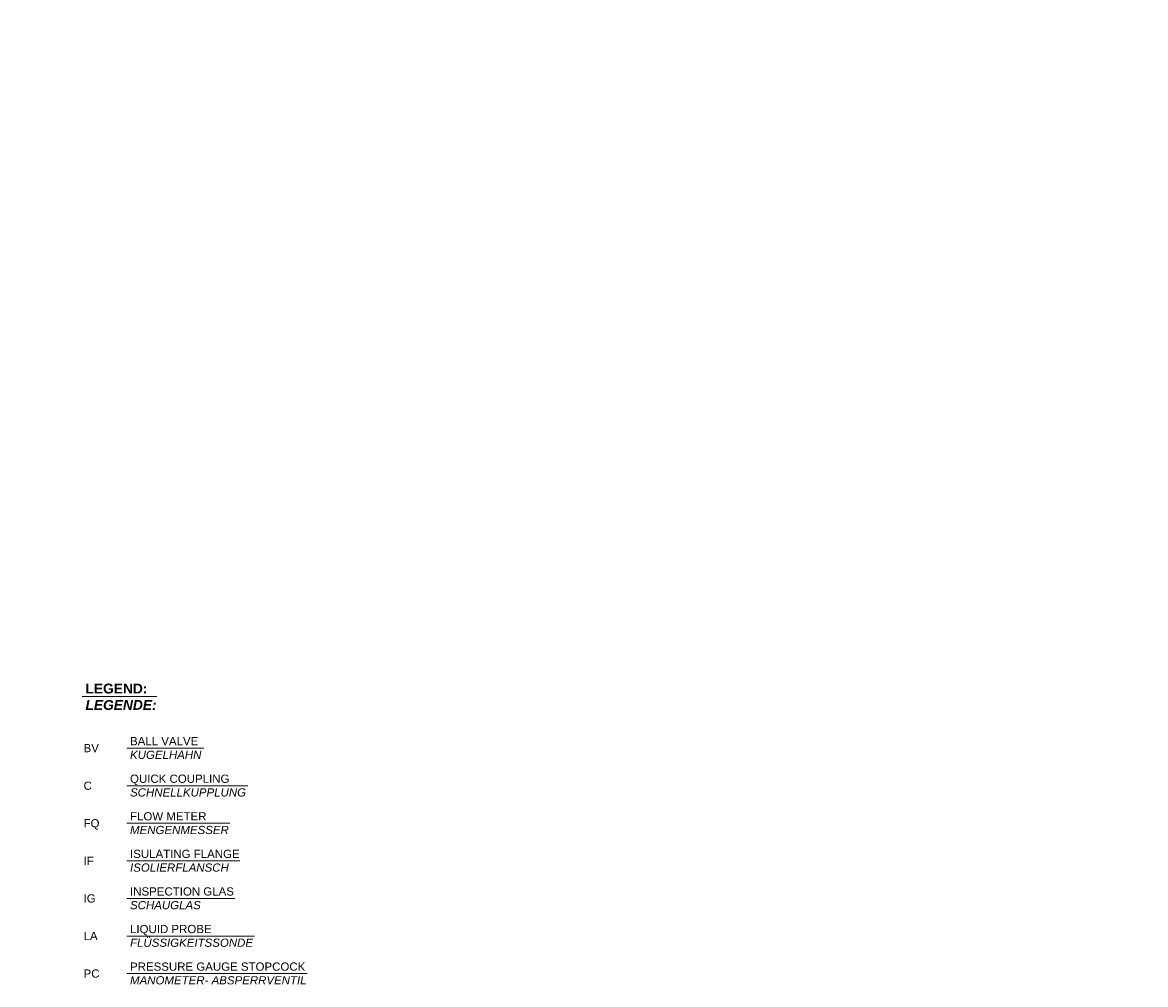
# Model space of a CAD drawing. Header units: millimetres. Extents: x 3814 to 923545, y -36595 to -4911.
# Tile 53 of 54: x 31962 to 38802, y -11435 to -5577. Entities that reach past the tile are written whole.
import ezdxf

# ---------------------------------------------------------------- set-up
doc = ezdxf.new("R2010")
doc.units = ezdxf.units.MM
doc.layers.add('Beschriftung', color=7, linetype='Continuous', lineweight=9)
doc.layers.add('P------T2', color=7, linetype='Continuous', lineweight=18)
doc.styles.add('LBB3.5M1000', font='isocp.shx', dxfattribs={"height": 3.5})

msp = doc.modelspace()

# ---------------------------------------------------------------- linework, layer by layer
at = {"layer": 'P------T2', "color": 7}
for p, q in [((32326.05247, -9682.31872), (32779.71771, -9682.31872)), ((32597.43338, -9995.69659), (33067.44708, -9995.69659)), ((32597.43338, -10224.50428), (33333.93889, -10224.50428)), ((32597.43338, -10453.31198), (33226.14458, -10453.31198)), ((32597.43338, -10682.11967), (33286.03008, -10682.11967)), ((32597.43338, -10910.92737), (33256.08733, -10910.92737)), ((32597.43338, -11139.73506), (33375.85891, -11139.73506)), ((32597.43338, -11368.54276), (33696.94067, -11368.54276))]:
    msp.add_line(p, q, dxfattribs=at)

# ---------------------------------------------------------------- texts
at = {"color": 3, "char_height": 500, "attachment_point": 1, "style": 'LBB3.5M1000'}
for s, width, insert in [('\\pi989.35;{\\fArial|b0|i1|c0|p34;(Linksausführung)  masch. \\P\\pi799.89;Installation mit ISO-Flansch}', 10081.0168878, (5675.99605, -5634.99521)), ('\\pi1619.9;{\\fArial|b0|i1|c0|p34;(Rechtsausführung)   masch. \\P\\pi1799.1;Installation mit ISO-Flansch}', 12079.4932395, (20430.49958, -5634.99521))]:
    msp.add_mtext_dynamic_manual_height_columns(s, width=width, gutter_width=17.5, heights=[0], dxfattribs=dict(at, insert=insert))
at = {"layer": 'Beschriftung', "attachment_point": 1, "style": 'LBB3.5M1000'}
for s, insert, char_height, width in [('{\\fArial|b1|i0|c0|p34;LEGEND:\\P\\fArial|b1|i1|c0|p34;LEGENDE:\\H1.0213x; }', (32346.02118, -9602.77609), 60, 1087.8378799), ('{\\fArial|b0|i0|c0|p34;BV}', (32334.45973, -9970.64045), 50, 158.795073), ('{\\fArial|b0|i0|c0|p34;BALL VALVE\\P\\fArial|b0|i1|c0|p34;KUGELHAHN}', (32617.4021, -9928.18233), 50, 1087.8378799), ('{\\fArial|b0|i0|c0|p34;QUICK COUPLING\\P\\fArial|b0|i1|c0|p34;SCHNELLKUPPLUNG\\H1.0215x; }', (32617.4021, -10156.99003), 50, 1087.8378799), ('{\\fArial|b0|i0|c0|p34;C}', (32334.45973, -10199.44815), 50, 158.795073), ('{\\fArial|b0|i0|c0|p34;FLOW METER\\P\\fArial|b0|i1|c0|p34;MENGENMESSER\\H1.0215x; }', (32617.4021, -10385.79772), 50, 1087.8378799), ('{\\fArial|b0|i0|c0|p34;FQ}', (32334.45973, -10428.25584), 50, 158.795073), ('{\\fArial|b0|i0|c0|p34;IF}', (32334.45973, -10657.06354), 50, 158.795073), ('{\\fArial|b0|i0|c0|p34;ISULATING FLANGE\\P\\fArial|b0|i1|c0|p34;ISOLIERFLANSCH\\H1.0213x; }', (32617.4021, -10614.60542), 50, 1087.8378799), ('{\\fArial|b0|i0|c0|p34;INSPECTION GLAS\\P\\fArial|b0|i1|c0|p34;SCHAUGLAS\\H1.0215x; }', (32617.4021, -10843.41311), 50, 1087.8378799), ('{\\fArial|b0|i0|c0|p34;IG}', (32334.45973, -10885.87123), 50, 158.795073), ('{\\fArial|b0|i0|c0|p34;LIQUID PROBE\\P\\fArial|b0|i1|c0|p34;FLÜSSIGKEITSSONDE\\H1.2057x; }', (32617.4021, -11072.22081), 50, 1087.8378799), ('{\\fArial|b0|i0|c0|p34;LA}', (32334.45973, -11114.67893), 50, 158.795073), ('{\\fArial|b0|i0|c0|p34;PC}', (32334.45973, -11343.48662), 50, 158.795073), ('{\\fArial|b0|i0|c0|p34;PRESSURE GAUGE STOPCOCK\\P\\fArial|b0|i1|c0|p34;MANOMETER- ABSPERRVENTIL\\H1.0215x; }', (32617.4021, -11301.0285), 50, 1087.8378799)]:
    msp.add_mtext(s, dxfattribs=dict(at, insert=insert, char_height=char_height, width=width))

doc.saveas('drawing.dxf')
